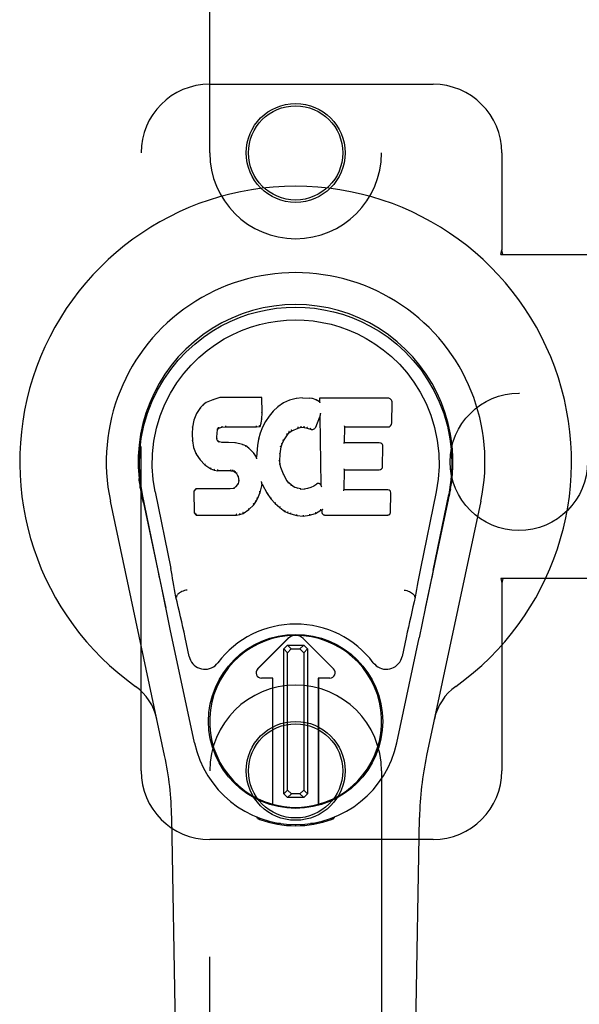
# Model space of a CAD drawing. Header units: inches. Extents: x 0 to 215, y 0 to 139.
# Tile 85 of 103: x 100.13 to 102.17, y 50.03 to 53.61. Entities that reach past the tile are written whole.
import ezdxf

# ---------------------------------------------------------------- set-up
doc = ezdxf.new("R2010")
doc.units = ezdxf.units.IN
doc.header["$LTSCALE"] = 11.804375
doc.header["$MEASUREMENT"] = 0
doc.linetypes.add('HIDDEN', pattern=[0.2, 0.1, -0.1])
doc.layers.add('DOOR_ASSEMBLY', color=7, linetype='CONTINUOUS')
doc.layers.add('SUBPANEL', color=7, linetype='CONTINUOUS')

msp = doc.modelspace()

# ---------------------------------------------------------------- linework, layer by layer
at = {"layer": 'DOOR_ASSEMBLY', "color": 8, "linetype": 'HIDDEN'}
for p, q in [((100.8254, 53.1258), (100.8254, 54.9833)), ((101.4504, 54.9833), (101.4504, 53.1258)), ((100.8254, 53.3758), (101.6379, 53.3758)), ((100.5754, 50.8758), (100.5754, 53.1258)), ((101.8879, 53.1258), (101.8879, 52.7727)), ((101.8849, 52.7558), (101.8879, 52.7727)), ((101.8923, 52.7558), (101.8879, 52.7727)), ((101.8849, 52.7558), (102.2059, 52.7558)), ((102.2059, 51.5758), (101.8849, 51.5758)), ((101.8849, 51.5758), (101.8879, 51.559)), ((101.8923, 51.5758), (101.8879, 51.559)), ((101.8879, 51.559), (101.8879, 50.8758)), ((100.8254, 49.0183), (100.8254, 50.8758)), ((101.4504, 50.8758), (101.4504, 49.0183)), ((101.6379, 50.6258), (100.8254, 50.6258))]:
    msp.add_line(p, q, dxfattribs=at)
at = {"layer": 'DOOR_ASSEMBLY', "color": 7, "linetype": 'Continuous'}
for p, q in [((100.8618, 52.2353), (100.8361, 52.2271)), ((101.0147, 52.2353), (100.8618, 52.2353)), ((100.8619, 52.2347), (100.8618, 52.2353)), ((101.0141, 52.2347), (101.0147, 52.2353)), ((101.0159, 52.1805), (101.0147, 52.2353)), ((101.163, 52.2338), (101.1395, 52.2315)), ((101.163, 52.2338), (101.187, 52.2334)), ((101.163, 52.2332), (101.163, 52.2338)), ((101.1631, 52.2326), (101.163, 52.2332)), ((101.1999, 52.2314), (101.187, 52.2334)), ((101.187, 52.2327), (101.187, 52.2334)), ((101.4733, 52.2332), (101.2246, 52.2332)), ((101.2252, 52.2326), (101.2246, 52.2332)), ((101.2246, 52.2332), (101.2248, 52.2192)), ((100.7919, 52.1992), (100.7772, 52.1774)), ((100.8018, 52.2088), (100.7919, 52.1992)), ((100.7924, 52.1988), (100.7919, 52.1992)), ((100.813, 52.2165), (100.8018, 52.2088)), ((100.8022, 52.2083), (100.8018, 52.2088)), ((100.8361, 52.2271), (100.813, 52.2165)), ((100.8133, 52.2159), (100.813, 52.2165)), ((100.8363, 52.2265), (100.8361, 52.2271)), ((101.0737, 52.2018), (101.0566, 52.1855)), ((101.0934, 52.2161), (101.0737, 52.2018)), ((101.0741, 52.2013), (101.0737, 52.2018)), ((101.1158, 52.2261), (101.0934, 52.2161)), ((101.0937, 52.2156), (101.0934, 52.2161)), ((101.1395, 52.2315), (101.1158, 52.2261)), ((101.116, 52.2255), (101.1158, 52.2261)), ((101.1396, 52.2309), (101.1395, 52.2315)), ((101.1997, 52.2308), (101.1999, 52.2314)), ((101.2127, 52.2272), (101.1999, 52.2314)), ((101.2125, 52.2266), (101.2127, 52.2272)), ((101.2248, 52.2192), (101.2127, 52.2272)), ((101.2248, 52.2192), (101.2254, 52.2181)), ((101.4881, 52.1425), (101.4894, 52.2168)), ((100.7772, 52.1774), (100.7675, 52.1527)), ((100.7777, 52.1771), (100.7772, 52.1774)), ((101.0146, 52.1561), (101.0159, 52.1805)), ((101.0153, 52.1805), (101.0159, 52.1805)), ((101.0414, 52.1677), (101.0281, 52.1484)), ((101.0566, 52.1855), (101.0414, 52.1677)), ((101.0419, 52.1673), (101.0414, 52.1677)), ((101.0571, 52.185), (101.0566, 52.1855)), ((101.211, 52.1274), (101.2258, 52.1643)), ((101.2263, 52.1671), (101.2258, 52.1643)), ((101.2258, 52.1643), (101.2301, 51.9171)), ((101.2266, 52.1697), (101.2265, 52.169)), ((101.2265, 52.169), (101.2265, 52.1685)), ((101.2267, 52.1704), (101.2266, 52.1697)), ((101.2269, 52.1715), (101.2267, 52.1704)), ((101.2271, 52.1726), (101.2269, 52.1715)), ((101.2273, 52.1739), (101.2271, 52.1726)), ((101.2276, 52.1753), (101.2273, 52.1739)), ((101.2279, 52.1771), (101.2276, 52.1753)), ((101.2281, 52.1783), (101.2279, 52.1771)), ((100.7624, 52.1277), (100.761, 52.1028)), ((100.7675, 52.1527), (100.7624, 52.1277)), ((100.763, 52.1276), (100.7624, 52.1277)), ((100.7681, 52.1526), (100.7675, 52.1527)), ((100.8582, 52.1235), (100.8695, 52.1269)), ((100.8694, 52.1275), (100.8695, 52.1269)), ((100.8695, 52.1269), (100.8829, 52.128)), ((100.8828, 52.1319), (100.8829, 52.1305)), ((100.8829, 52.1285), (100.8829, 52.128)), ((100.8829, 52.128), (100.9958, 52.128)), ((100.9958, 52.1305), (100.9957, 52.1319)), ((100.9958, 52.128), (101.0085, 52.1291)), ((100.9958, 52.1285), (100.9958, 52.128)), ((101.0081, 52.1296), (101.0085, 52.1291)), ((101.017, 52.1277), (101.0084, 52.1059)), ((101.0085, 52.1291), (101.013, 52.1418)), ((101.0124, 52.1419), (101.013, 52.1418)), ((101.013, 52.1418), (101.0146, 52.1561)), ((101.014, 52.1561), (101.0146, 52.1561)), ((101.0281, 52.1484), (101.017, 52.1277)), ((101.0176, 52.1275), (101.017, 52.1277)), ((101.0287, 52.1481), (101.0281, 52.1484)), ((101.1471, 52.124), (101.1578, 52.1267)), ((101.1578, 52.1272), (101.1578, 52.1267)), ((101.1578, 52.1267), (101.1687, 52.1265)), ((101.1688, 52.1271), (101.1687, 52.1265)), ((101.1687, 52.1265), (101.1801, 52.1239)), ((101.3157, 52.0707), (101.3167, 52.1279)), ((101.3161, 52.1285), (101.3167, 52.1279)), ((101.3167, 52.1279), (101.4733, 52.1279)), ((100.7616, 52.1028), (100.761, 52.1028)), ((100.761, 52.1028), (100.7622, 52.0778)), ((100.8506, 52.0911), (100.8512, 52.0911)), ((100.8512, 52.0911), (100.852, 52.105)), ((100.8516, 52.0851), (100.8512, 52.0911)), ((100.8514, 52.1051), (100.852, 52.105)), ((100.852, 52.105), (100.854, 52.1181)), ((100.8534, 52.1182), (100.854, 52.1181)), ((100.854, 52.1181), (100.8556, 52.1214)), ((100.8552, 52.1217), (100.8556, 52.1214)), ((100.8556, 52.1214), (100.8582, 52.1235)), ((100.8579, 52.124), (100.8582, 52.1235)), ((101.0084, 52.1059), (101.0025, 52.0834)), ((101.009, 52.1057), (101.0084, 52.1059)), ((101.0939, 52.0774), (101.1078, 52.0996)), ((101.1073, 52.0999), (101.1078, 52.0996)), ((101.1078, 52.0996), (101.1149, 52.1083)), ((101.1145, 52.1087), (101.1149, 52.1083)), ((101.1149, 52.1083), (101.1237, 52.1142)), ((101.1234, 52.1147), (101.1237, 52.1142)), ((101.1237, 52.1142), (101.1471, 52.124)), ((101.1469, 52.1245), (101.1471, 52.124)), ((101.1803, 52.1244), (101.1801, 52.1239)), ((101.1801, 52.1239), (101.1918, 52.1194)), ((101.192, 52.1199), (101.1918, 52.1194)), ((100.7628, 52.0778), (100.7622, 52.0778)), ((100.7622, 52.0778), (100.7669, 52.0529)), ((100.851, 52.085), (100.8516, 52.0851)), ((100.853, 52.0805), (100.8516, 52.0851)), ((100.8525, 52.0802), (100.853, 52.0805)), ((100.8557, 52.0768), (100.853, 52.0805)), ((100.8553, 52.0763), (100.8557, 52.0768)), ((100.8594, 52.0741), (100.8557, 52.0768)), ((100.8591, 52.0735), (100.8594, 52.0741)), ((100.8709, 52.0708), (100.8594, 52.0741)), ((100.8708, 52.0702), (100.8709, 52.0708)), ((100.8939, 52.0716), (100.8709, 52.0708)), ((100.9189, 52.0703), (100.8939, 52.0716)), ((100.8939, 52.071), (100.8939, 52.0716)), ((100.8939, 52.0704), (100.8939, 52.071)), ((100.9188, 52.0696), (100.9189, 52.0703)), ((100.944, 52.0647), (100.9189, 52.0703)), ((100.9438, 52.0641), (100.944, 52.0647)), ((100.9565, 52.0591), (100.944, 52.0647)), ((100.9562, 52.0585), (100.9565, 52.0591)), ((100.9676, 52.0512), (100.9565, 52.0591)), ((100.9986, 52.0606), (100.995, 52.0185)), ((101.0025, 52.0834), (100.9986, 52.0606)), ((100.9992, 52.0606), (100.9986, 52.0606)), ((101.0031, 52.0833), (101.0025, 52.0834)), ((101.0813, 52.03), (101.0848, 52.0556)), ((101.0843, 52.0558), (101.0848, 52.0556)), ((101.0848, 52.0556), (101.0884, 52.0667)), ((101.0878, 52.067), (101.0884, 52.0667)), ((101.0884, 52.0667), (101.0939, 52.0774)), ((101.0933, 52.0777), (101.0939, 52.0774)), ((101.3151, 52.0701), (101.3157, 52.0707)), ((101.4424, 52.0707), (101.3157, 52.0707)), ((101.4544, 51.984), (101.4557, 52.0571)), ((100.7674, 52.053), (100.7669, 52.0529)), ((100.7669, 52.0529), (100.7762, 52.0292)), ((100.7767, 52.0294), (100.7762, 52.0292)), ((100.7762, 52.0292), (100.7902, 52.0078)), ((100.9672, 52.0507), (100.9676, 52.0512)), ((100.9858, 52.033), (100.9676, 52.0512)), ((100.9853, 52.0326), (100.9858, 52.033)), ((100.995, 52.0185), (100.9858, 52.033)), ((100.9954, 52.0166), (100.995, 52.0185)), ((101.0801, 52.004), (101.0813, 52.03)), ((101.0807, 52.0301), (101.0813, 52.03)), ((100.7906, 52.0082), (100.7902, 52.0078)), ((100.7902, 52.0078), (100.8079, 51.9895)), ((100.8083, 51.9899), (100.8079, 51.9895)), ((100.8079, 51.9895), (100.8293, 51.9756)), ((101.0795, 52.004), (101.0801, 52.004)), ((101.0811, 51.9918), (101.0801, 52.004)), ((101.0805, 51.9917), (101.0811, 51.9918)), ((101.0838, 51.98), (101.0811, 51.9918)), ((100.8296, 51.9761), (100.8293, 51.9756)), ((100.8293, 51.9756), (100.8419, 51.971)), ((100.8421, 51.9715), (100.8419, 51.971)), ((100.8419, 51.971), (100.8549, 51.9688)), ((100.8549, 51.9694), (100.8549, 51.9688)), ((100.9026, 51.9683), (100.8549, 51.9688)), ((100.9027, 51.9689), (100.9026, 51.9683)), ((100.9026, 51.9683), (100.909, 51.9677)), ((100.9092, 51.9683), (100.909, 51.9677)), ((100.909, 51.9677), (100.9141, 51.966)), ((100.9144, 51.9665), (100.9141, 51.966)), ((100.9141, 51.966), (100.9186, 51.9627)), ((100.919, 51.9631), (100.9186, 51.9627)), ((100.9186, 51.9627), (100.9225, 51.9581)), ((100.923, 51.9584), (100.9225, 51.9581)), ((100.9225, 51.9581), (100.9284, 51.9464)), ((100.9289, 51.9465), (100.9284, 51.9464)), ((100.9284, 51.9464), (100.9307, 51.9331)), ((101.0832, 51.9798), (101.0838, 51.98)), ((101.0932, 51.956), (101.0838, 51.98)), ((101.0926, 51.9557), (101.0932, 51.956)), ((101.1056, 51.9336), (101.0932, 51.956)), ((101.314, 51.8991), (101.3152, 51.9721)), ((101.3147, 51.9727), (101.3152, 51.9721)), ((101.3152, 51.9721), (101.4424, 51.9721)), ((100.9202, 51.911), (100.9157, 51.9066)), ((100.9284, 51.922), (100.9202, 51.911)), ((100.9206, 51.9106), (100.9202, 51.911)), ((100.9303, 51.9272), (100.9284, 51.922)), ((100.929, 51.9217), (100.9284, 51.922)), ((100.9307, 51.9331), (100.9303, 51.9272)), ((100.9309, 51.9271), (100.9303, 51.9272)), ((100.9313, 51.9331), (100.9307, 51.9331)), ((101.0083, 51.8895), (101.0152, 51.9134)), ((101.0141, 51.9282), (101.0138, 51.9292)), ((101.0142, 51.9275), (101.0141, 51.9282)), ((101.0143, 51.9268), (101.0142, 51.9275)), ((101.0145, 51.9262), (101.0143, 51.9268)), ((101.0146, 51.9256), (101.0145, 51.9262)), ((101.0147, 51.925), (101.0146, 51.9256)), ((101.0146, 51.9135), (101.0152, 51.9134)), ((101.0149, 51.9242), (101.0147, 51.925)), ((101.0152, 51.9134), (101.0157, 51.9194)), ((101.0157, 51.9194), (101.0153, 51.9213)), ((101.0157, 51.9194), (101.0348, 51.8854)), ((101.1051, 51.9333), (101.1056, 51.9336)), ((101.1135, 51.9243), (101.1056, 51.9336)), ((101.1131, 51.9239), (101.1135, 51.9243)), ((101.1228, 51.9159), (101.1135, 51.9243)), ((101.1225, 51.9154), (101.1228, 51.9159)), ((101.133, 51.909), (101.1228, 51.9159)), ((101.2041, 51.9128), (101.1928, 51.9076)), ((101.2145, 51.92), (101.2041, 51.9128)), ((101.2044, 51.9123), (101.2041, 51.9128)), ((101.2149, 51.9195), (101.2145, 51.92)), ((101.2301, 51.9171), (101.2301, 51.917)), ((101.2307, 51.915), (101.2301, 51.917)), ((101.2328, 51.9095), (101.2321, 51.9117)), ((100.5739, 51.9029), (100.5753, 51.8958)), ((100.5767, 51.8878), (100.5761, 51.8908)), ((100.5773, 51.8847), (100.5767, 51.8878)), ((100.5779, 51.8815), (100.5773, 51.8847)), ((100.581, 51.8667), (100.5779, 51.8815)), ((100.6374, 51.6054), (100.5809, 51.8823)), ((100.6264, 51.8915), (100.6834, 51.6125)), ((100.7751, 51.9022), (100.7672, 51.8941)), ((100.7678, 51.8939), (100.7672, 51.8941)), ((100.7672, 51.8941), (100.7685, 51.8148)), ((100.8368, 51.9028), (100.7751, 51.9022)), ((100.7754, 51.9016), (100.7751, 51.9022)), ((100.8975, 51.9031), (100.8368, 51.9028)), ((100.8369, 51.9021), (100.8368, 51.9028)), ((100.8369, 51.9021), (100.8369, 51.9016)), ((100.9112, 51.9042), (100.8975, 51.9031)), ((100.8975, 51.9024), (100.8975, 51.9031)), ((100.8975, 51.9024), (100.8976, 51.9019)), ((100.9157, 51.9066), (100.9112, 51.9042)), ((100.9114, 51.9035), (100.9112, 51.9042)), ((100.916, 51.9061), (100.9157, 51.9066)), ((100.9991, 51.8667), (101.0083, 51.8895)), ((101.0077, 51.8897), (101.0083, 51.8895)), ((101.0353, 51.8857), (101.0348, 51.8854)), ((101.0348, 51.8854), (101.048, 51.8666)), ((101.1327, 51.9085), (101.133, 51.909)), ((101.1442, 51.9046), (101.133, 51.909)), ((101.144, 51.904), (101.1442, 51.9046)), ((101.1564, 51.9024), (101.1442, 51.9046)), ((101.1563, 51.9018), (101.1564, 51.9024)), ((101.1564, 51.9024), (101.1688, 51.9019)), ((101.1808, 51.9038), (101.1688, 51.9019)), ((101.1688, 51.9013), (101.1688, 51.9019)), ((101.1689, 51.9007), (101.1688, 51.9013)), ((101.1928, 51.9076), (101.1808, 51.9038)), ((101.181, 51.9031), (101.1808, 51.9038)), ((101.193, 51.907), (101.1928, 51.9076)), ((101.3134, 51.8985), (101.314, 51.8991)), ((101.474, 51.8991), (101.314, 51.8991)), ((101.4831, 51.8164), (101.4843, 51.8885)), ((101.6494, 51.8915), (101.5924, 51.6125)), ((101.6384, 51.6054), (101.6949, 51.8823)), ((101.6969, 51.8765), (101.6984, 51.8843)), ((101.6984, 51.8843), (101.699, 51.887)), ((101.699, 51.887), (101.6995, 51.8896)), ((101.6995, 51.8896), (101.701, 51.898)), ((101.7019, 51.903), (101.7005, 51.8958)), ((101.701, 51.898), (101.702, 51.903)), ((100.6614, 50.9313), (100.4641, 51.8572)), ((100.584, 51.8523), (100.581, 51.8667)), ((100.584, 51.8523), (100.6659, 51.468)), ((100.9681, 51.8276), (100.9859, 51.8449)), ((100.9855, 51.8453), (100.9859, 51.8449)), ((100.9859, 51.8449), (100.9933, 51.8555)), ((100.9928, 51.8558), (100.9933, 51.8555)), ((100.9933, 51.8555), (100.9991, 51.8667)), ((100.9985, 51.8669), (100.9991, 51.8667)), ((101.0485, 51.867), (101.048, 51.8666)), ((101.048, 51.8666), (101.0633, 51.8497)), ((101.0637, 51.8501), (101.0633, 51.8497)), ((101.0633, 51.8497), (101.0804, 51.8346)), ((101.6099, 51.468), (101.6918, 51.8523)), ((101.8118, 51.8572), (101.6144, 50.9313)), ((100.7691, 51.8151), (100.7685, 51.8148)), ((100.7685, 51.8148), (100.7761, 51.8074)), ((100.7764, 51.808), (100.7761, 51.8074)), ((100.7761, 51.8074), (100.9223, 51.8074)), ((100.9222, 51.81), (100.9221, 51.8113)), ((100.9222, 51.808), (100.9223, 51.8074)), ((100.9223, 51.8074), (100.935, 51.8091)), ((100.9349, 51.8097), (100.935, 51.8091)), ((100.935, 51.8091), (100.9472, 51.8134)), ((100.947, 51.8139), (100.9472, 51.8134)), ((100.9472, 51.8134), (100.9681, 51.8276)), ((100.9677, 51.8281), (100.9681, 51.8276)), ((101.0807, 51.835), (101.0804, 51.8346)), ((101.0804, 51.8346), (101.0987, 51.8206)), ((101.099, 51.8211), (101.0987, 51.8206)), ((101.0987, 51.8206), (101.1092, 51.8153)), ((101.1094, 51.8158), (101.1092, 51.8153)), ((101.1092, 51.8153), (101.1202, 51.8115)), ((101.1203, 51.812), (101.1202, 51.8115)), ((101.1202, 51.8115), (101.1425, 51.8059)), ((101.1426, 51.8064), (101.1425, 51.8059)), ((101.1425, 51.8059), (101.1653, 51.8033)), ((101.1653, 51.8072), (101.1653, 51.8038)), ((101.1653, 51.8033), (101.1884, 51.8065)), ((101.1653, 51.8038), (101.1653, 51.8033)), ((101.1883, 51.807), (101.1884, 51.8065)), ((101.1884, 51.8065), (101.2106, 51.8134)), ((101.2104, 51.8139), (101.2106, 51.8134)), ((101.2106, 51.8134), (101.2292, 51.8245)), ((101.2291, 51.8251), (101.2292, 51.8245)), ((101.2292, 51.8245), (101.2336, 51.8245)), ((101.2342, 51.8251), (101.2336, 51.8245)), ((101.2336, 51.8245), (101.2337, 51.8164)), ((101.2429, 51.8074), (101.474, 51.8074)), ((101.6301, 51.5647), (101.6204, 51.5182)), ((101.6204, 51.5182), (101.6098, 51.4674)), ((100.6716, 51.4409), (100.6606, 51.4932)), ((100.7045, 51.5087), (100.7025, 51.5083)), ((101.5713, 51.5087), (101.5734, 51.5083)), ((101.6098, 51.4674), (101.5985, 51.4141)), ((100.6819, 51.3923), (100.6716, 51.4409)), ((101.5985, 51.4141), (101.5871, 51.3603)), ((100.7702, 50.9776), (100.6819, 51.3923)), ((100.7506, 51.2928), (100.7359, 51.3619)), ((100.9997, 51.247), (101.1101, 51.3574)), ((101.1102, 51.3573), (100.9998, 51.2469)), ((101.276, 51.2469), (101.1657, 51.3573)), ((101.1658, 51.3574), (101.2761, 51.247)), ((101.5056, 50.9776), (101.5871, 51.3603)), ((101.5399, 51.3619), (101.5252, 51.2928)), ((101.0946, 51.3196), (101.1084, 51.3335)), ((101.1084, 51.3058), (101.0946, 51.3196)), ((101.0946, 50.7922), (101.0946, 51.3196)), ((101.1084, 51.3335), (101.1673, 51.3335)), ((101.1084, 51.3335), (101.1222, 51.3197)), ((101.1222, 51.3197), (101.1084, 51.3058)), ((101.1084, 50.806), (101.1084, 51.3058)), ((101.1222, 51.3197), (101.1535, 51.3197)), ((101.1535, 51.3197), (101.1673, 51.3335)), ((101.1674, 51.3059), (101.1535, 51.3197)), ((101.1673, 51.3335), (101.1812, 51.3197)), ((101.1812, 51.3197), (101.1674, 51.3059)), ((101.1674, 51.3059), (101.1674, 50.8061)), ((101.1812, 51.3197), (101.1812, 50.7923)), ((101.0554, 51.2136), (101.0136, 51.2136)), ((101.0552, 51.2134), (101.0136, 51.2134)), ((101.0552, 51.2134), (101.0554, 51.2136)), ((101.0552, 50.7541), (101.0552, 51.2134)), ((101.0554, 50.754), (101.0554, 51.2136)), ((101.2622, 51.2136), (101.2205, 51.2136)), ((101.2206, 51.2134), (101.2205, 51.2136)), ((101.2205, 51.2136), (101.2205, 50.754)), ((101.2622, 51.2134), (101.2206, 51.2134)), ((101.2206, 51.2134), (101.2206, 50.7541)), ((101.0946, 50.7922), (101.1084, 50.806)), ((101.1084, 50.806), (101.1223, 50.7922)), ((101.1536, 50.7922), (101.1674, 50.8061)), ((101.1674, 50.8061), (101.1812, 50.7923)), ((101.1085, 50.7784), (101.0946, 50.7922)), ((101.1223, 50.7922), (101.1085, 50.7784)), ((101.1674, 50.7784), (101.1085, 50.7784)), ((101.1536, 50.7922), (101.1223, 50.7922)), ((101.1674, 50.7784), (101.1536, 50.7922)), ((101.1812, 50.7923), (101.1674, 50.7784)), ((100.7594, 46.5664), (100.6871, 50.7057)), ((100.9992, 50.7024), (100.9964, 50.708)), ((101.0027, 50.7055), (101.0027, 50.7009)), ((101.0063, 50.7024), (101.0066, 50.6994)), ((101.2692, 50.6994), (101.2695, 50.7023)), ((101.2731, 50.7055), (101.2732, 50.7009)), ((101.2794, 50.708), (101.2767, 50.7024)), ((101.5164, 46.5664), (101.5887, 50.7057)), ((101.0832, 50.6843), (101.0623, 50.6839)), ((101.1379, 50.68), (101.1379, 50.676)), ((101.2136, 50.6839), (101.1926, 50.6843))]:
    msp.add_line(p, q, dxfattribs=at)
for points in [[(100.5809, 51.8822), (100.5727, 51.9348), (100.5695, 51.9866), (100.5709, 52.0369), (100.5765, 52.0856), (100.5862, 52.1328), (100.5994, 52.1782), (100.616, 52.2214), (100.6357, 52.2624), (100.6583, 52.3012), (100.6834, 52.3375), (100.7108, 52.3712), (100.7401, 52.402), (100.7706, 52.4299), (100.8022, 52.4548), (100.8344, 52.4767), (100.8671, 52.4958), (100.9, 52.5122), (100.9331, 52.5263), (100.9668, 52.5381), (101.0007, 52.5476), (101.0346, 52.555), (101.0687, 52.5602), (101.1032, 52.5634), (101.1379, 52.5645)], [(101.1379, 52.5645), (101.1722, 52.5634), (101.2065, 52.5603), (101.2409, 52.555), (101.2751, 52.5477), (101.309, 52.5381), (101.3427, 52.5263), (101.3762, 52.5121), (101.4094, 52.4954), (101.442, 52.4763), (101.4741, 52.4544), (101.506, 52.4292), (101.5368, 52.401), (101.5658, 52.3702), (101.5931, 52.3366), (101.6182, 52.3001), (101.6408, 52.2611), (101.6605, 52.2198), (101.677, 52.1764), (101.69, 52.1314), (101.6994, 52.0846), (101.705, 52.0359), (101.7063, 51.9857), (101.703, 51.9343), (101.6949, 51.8822)], [(100.6264, 51.8915), (100.6192, 51.9372), (100.616, 51.9833), (100.617, 52.03), (100.6222, 52.0767), (100.6317, 52.123), (100.6451, 52.168), (100.6622, 52.2107), (100.6824, 52.251), (100.7054, 52.2882), (100.7306, 52.3224), (100.7575, 52.3534), (100.786, 52.3814), (100.8155, 52.4065), (100.8461, 52.4287), (100.8774, 52.4483), (100.9092, 52.4652), (100.9414, 52.4795), (100.9737, 52.4914), (101.0063, 52.5011), (101.039, 52.5085), (101.0716, 52.5137), (101.1042, 52.5168), (101.1368, 52.5179), (101.1693, 52.517), (101.2018, 52.514), (101.2342, 52.5089), (101.2668, 52.5018), (101.2992, 52.4924), (101.3315, 52.4807), (101.3635, 52.4666), (101.3951, 52.4502), (101.4262, 52.4311), (101.4569, 52.4092), (101.4866, 52.3843), (101.5153, 52.3566), (101.5426, 52.3257), (101.5681, 52.2916), (101.5915, 52.2543), (101.6123, 52.2136), (101.6299, 52.1705), (101.6435, 52.1256), (101.6532, 52.0792)], [(100.8619, 52.2347), (100.862, 52.2347), (100.862, 52.2346), (100.8621, 52.2345), (100.8621, 52.2344), (100.8622, 52.2343), (100.8622, 52.2341)], [(101.0136, 52.2347), (101.0134, 52.2347), (101.0132, 52.2346), (101.013, 52.2345), (101.0127, 52.2344), (101.0125, 52.2343), (101.0122, 52.2341)], [(100.7924, 52.1989), (100.7926, 52.199), (100.7928, 52.1991), (100.7931, 52.1991), (100.7933, 52.1991), (100.7936, 52.199), (100.7939, 52.1989)], [(100.8023, 52.2083), (100.8024, 52.2083), (100.8026, 52.2084), (100.8027, 52.2084), (100.8029, 52.2084), (100.8032, 52.2083), (100.8035, 52.2081)], [(100.8133, 52.2159), (100.8134, 52.216), (100.8135, 52.216), (100.8137, 52.2159), (100.8138, 52.2159), (100.814, 52.2158), (100.8142, 52.2156)], [(100.8363, 52.2265), (100.8364, 52.2265), (100.8365, 52.2265), (100.8366, 52.2264), (100.8367, 52.2263), (100.8369, 52.2262), (100.837, 52.226)], [(101.0754, 52.2012), (101.0751, 52.2014), (101.0748, 52.2014), (101.0746, 52.2015), (101.0744, 52.2015), (101.0743, 52.2014), (101.0741, 52.2013)], [(101.0947, 52.2153), (101.0944, 52.2154), (101.0942, 52.2156), (101.0941, 52.2156), (101.094, 52.2156), (101.0938, 52.2156), (101.0937, 52.2156)], [(101.1167, 52.225), (101.1165, 52.2252), (101.1164, 52.2253), (101.1163, 52.2254), (101.1162, 52.2254), (101.1161, 52.2255), (101.116, 52.2255)], [(101.1399, 52.2303), (101.1398, 52.2305), (101.1398, 52.2306), (101.1397, 52.2307), (101.1397, 52.2308), (101.1396, 52.2308), (101.1396, 52.2309)], [(101.1868, 52.2322), (101.1868, 52.2323), (101.1869, 52.2325), (101.1869, 52.2326), (101.1869, 52.2327), (101.1869, 52.2327), (101.187, 52.2327)], [(101.1993, 52.2302), (101.1994, 52.2304), (101.1994, 52.2305), (101.1995, 52.2306), (101.1996, 52.2307), (101.1997, 52.2308), (101.1997, 52.2308)], [(101.2116, 52.2262), (101.2118, 52.2263), (101.2119, 52.2265), (101.2121, 52.2265), (101.2122, 52.2266), (101.2123, 52.2266), (101.2124, 52.2266)], [(101.2272, 52.232), (101.2269, 52.2322), (101.2267, 52.2323), (101.2264, 52.2324), (101.2262, 52.2325), (101.226, 52.2326), (101.2258, 52.2326)], [(101.2275, 52.2157), (101.2272, 52.2162), (101.2269, 52.2166), (101.2266, 52.217), (101.2263, 52.2173), (101.2261, 52.2176), (101.2259, 52.2178)], [(100.7778, 52.1772), (100.778, 52.1774), (100.7782, 52.1775), (100.7785, 52.1776), (100.7788, 52.1776), (100.7791, 52.1776), (100.7795, 52.1776)], [(101.0153, 52.1805), (101.0153, 52.1809), (101.0151, 52.1812), (101.0147, 52.1815), (101.0143, 52.1817), (101.0139, 52.1819), (101.0134, 52.1819)], [(101.0435, 52.1675), (101.0432, 52.1676), (101.0429, 52.1676), (101.0426, 52.1676), (101.0423, 52.1676), (101.0421, 52.1675), (101.0419, 52.1673)], [(101.0585, 52.185), (101.0582, 52.1852), (101.0579, 52.1852), (101.0577, 52.1853), (101.0575, 52.1852), (101.0572, 52.1851), (101.057, 52.185)], [(101.2264, 52.168), (101.2264, 52.1677), (101.2263, 52.1675), (101.2263, 52.1674)], [(101.2265, 52.1685), (101.2264, 52.1683), (101.2264, 52.1681), (101.2264, 52.168)], [(100.7631, 52.1277), (100.7632, 52.128), (100.7634, 52.1282), (100.7637, 52.1285), (100.7641, 52.1286), (100.7645, 52.1287), (100.765, 52.1287)], [(100.7681, 52.1526), (100.7683, 52.1529), (100.7685, 52.1531), (100.7688, 52.1533), (100.7691, 52.1534), (100.7695, 52.1534), (100.7699, 52.1534)], [(100.857, 52.1272), (100.8573, 52.1268), (100.8576, 52.1264), (100.8578, 52.1259), (100.858, 52.1255), (100.8581, 52.125), (100.8582, 52.1246), (100.8581, 52.1243), (100.858, 52.1241)], [(100.8691, 52.1308), (100.8692, 52.1304), (100.8693, 52.1299), (100.8694, 52.1294), (100.8695, 52.1289), (100.8696, 52.1284), (100.8696, 52.1279), (100.8695, 52.1276), (100.8694, 52.1275)], [(100.8829, 52.1305), (100.8829, 52.13), (100.8829, 52.1295), (100.8829, 52.1291), (100.8829, 52.1288), (100.8829, 52.1286), (100.8829, 52.1285)], [(100.9958, 52.1285), (100.9958, 52.1286), (100.9959, 52.1288), (100.9959, 52.1291), (100.9959, 52.1295), (100.9958, 52.13), (100.9958, 52.1305)], [(101.0082, 52.1299), (101.0082, 52.1302), (101.0082, 52.1305), (101.008, 52.1309), (101.0079, 52.1313), (101.0076, 52.1317), (101.0073, 52.1321), (101.007, 52.1325), (101.0066, 52.1328)], [(101.0124, 52.142), (101.0124, 52.1424), (101.0122, 52.1428), (101.0119, 52.1431), (101.0115, 52.1434), (101.011, 52.1436), (101.0105, 52.1437)], [(101.014, 52.1561), (101.0139, 52.1565), (101.0137, 52.1569), (101.0134, 52.1572), (101.013, 52.1574), (101.0125, 52.1576), (101.012, 52.1576)], [(101.0194, 52.128), (101.019, 52.128), (101.0186, 52.128), (101.0183, 52.128), (101.018, 52.1279), (101.0178, 52.1277), (101.0176, 52.1274)], [(101.0303, 52.1484), (101.03, 52.1485), (101.0297, 52.1485), (101.0294, 52.1485), (101.0291, 52.1484), (101.0288, 52.1483), (101.0286, 52.1481)], [(101.1469, 52.1245), (101.147, 52.1246), (101.1471, 52.1249), (101.1471, 52.1253), (101.147, 52.1257), (101.1469, 52.1262), (101.1468, 52.1268), (101.1465, 52.1273), (101.1463, 52.1278)], [(101.1578, 52.1272), (101.1578, 52.1273), (101.1579, 52.1276), (101.1579, 52.1279), (101.1578, 52.1284), (101.1578, 52.1289), (101.1577, 52.1295), (101.1576, 52.1301), (101.1575, 52.1306)], [(101.1688, 52.1271), (101.1687, 52.1272), (101.1687, 52.1274), (101.1687, 52.1278), (101.1687, 52.1282), (101.1688, 52.1288), (101.1688, 52.1294), (101.1689, 52.1299), (101.169, 52.1304)], [(101.1803, 52.1244), (101.1802, 52.1245), (101.1801, 52.1248), (101.1801, 52.1252), (101.1802, 52.1256), (101.1803, 52.1261), (101.1804, 52.1267), (101.1806, 52.1272), (101.1809, 52.1277)], [(101.3142, 52.1318), (101.3144, 52.1316), (101.3147, 52.1314), (101.3149, 52.1312), (101.3152, 52.1309), (101.3154, 52.1307), (101.3155, 52.1304)], [(101.3155, 52.1304), (101.3157, 52.1302), (101.3159, 52.1299), (101.316, 52.1297), (101.316, 52.1294), (101.3161, 52.1292), (101.3161, 52.129)], [(100.7616, 52.1028), (100.7617, 52.1032), (100.7619, 52.1035), (100.7622, 52.1037), (100.7626, 52.1039), (100.7631, 52.1041), (100.7636, 52.1041)], [(100.8486, 52.0924), (100.8491, 52.0924), (100.8495, 52.0922), (100.8499, 52.092), (100.8502, 52.0918), (100.8505, 52.0914), (100.8506, 52.091)], [(100.8495, 52.1066), (100.85, 52.1066), (100.8505, 52.1064), (100.8509, 52.1062), (100.8512, 52.1058), (100.8514, 52.1055), (100.8514, 52.105)], [(100.8515, 52.1202), (100.8521, 52.1201), (100.8525, 52.1198), (100.8529, 52.1195), (100.8532, 52.1192), (100.8534, 52.1188), (100.8535, 52.1184)], [(100.8536, 52.1243), (100.8541, 52.1241), (100.8546, 52.1237), (100.855, 52.1232), (100.8552, 52.1228), (100.8553, 52.1223), (100.8552, 52.1219)], [(101.0109, 52.1064), (101.0105, 52.1065), (101.0101, 52.1064), (101.0097, 52.1063), (101.0094, 52.1062), (101.0092, 52.1059), (101.009, 52.1056)], [(101.1073, 52.0999), (101.1075, 52.1002), (101.1075, 52.1006), (101.1074, 52.1009), (101.1072, 52.1013), (101.1069, 52.1016), (101.1065, 52.102), (101.1061, 52.1022), (101.1057, 52.1024)], [(101.1146, 52.1088), (101.1147, 52.109), (101.1147, 52.1094), (101.1147, 52.1097), (101.1145, 52.1101), (101.1143, 52.1105), (101.114, 52.1109), (101.1136, 52.1113), (101.1132, 52.1115)], [(101.1234, 52.1148), (101.1236, 52.115), (101.1237, 52.1153), (101.1236, 52.1156), (101.1235, 52.1161), (101.1234, 52.1166), (101.1231, 52.117), (101.1228, 52.1175), (101.1225, 52.1179)], [(101.1927, 52.1231), (101.1925, 52.1227), (101.1922, 52.1222), (101.192, 52.1217), (101.1919, 52.1212), (101.1918, 52.1207), (101.1918, 52.1203), (101.1918, 52.12), (101.192, 52.1199)], [(100.7628, 52.0779), (100.7629, 52.0782), (100.7631, 52.0786), (100.7634, 52.0789), (100.7638, 52.0792), (100.7643, 52.0793), (100.7648, 52.0794)], [(100.7674, 52.0531), (100.7674, 52.0535), (100.7676, 52.0539), (100.7679, 52.0543), (100.7683, 52.0546), (100.7688, 52.0548), (100.7693, 52.0549)], [(100.849, 52.086), (100.8495, 52.086), (100.8499, 52.086), (100.8503, 52.0858), (100.8506, 52.0856), (100.8508, 52.0854), (100.851, 52.0851)], [(100.8507, 52.0807), (100.851, 52.0807), (100.8514, 52.0808), (100.8517, 52.0807), (100.8519, 52.0806), (100.8522, 52.0805), (100.8524, 52.0803)], [(100.8539, 52.0763), (100.8541, 52.0764), (100.8544, 52.0765), (100.8546, 52.0765), (100.8548, 52.0765), (100.855, 52.0765), (100.8552, 52.0764)], [(100.8582, 52.0731), (100.8584, 52.0732), (100.8585, 52.0734), (100.8587, 52.0734), (100.8588, 52.0735), (100.8589, 52.0735), (100.859, 52.0735)], [(100.8706, 52.0696), (100.8706, 52.0698), (100.8706, 52.0699), (100.8707, 52.07), (100.8707, 52.0701), (100.8708, 52.0702), (100.8708, 52.0702)], [(100.9186, 52.0691), (100.9186, 52.0692), (100.9187, 52.0694), (100.9187, 52.0695), (100.9188, 52.0696), (100.9188, 52.0696), (100.9188, 52.0696)], [(100.9432, 52.0636), (100.9434, 52.0638), (100.9435, 52.064), (100.9436, 52.064), (100.9437, 52.0641), (100.9437, 52.0641), (100.9438, 52.0641)], [(100.9553, 52.0582), (100.9555, 52.0584), (100.9557, 52.0585), (100.9558, 52.0585), (100.956, 52.0586), (100.9561, 52.0586), (100.9562, 52.0585)], [(101.0011, 52.0617), (101.0007, 52.0617), (101.0002, 52.0616), (100.9999, 52.0614), (100.9995, 52.0612), (100.9993, 52.0609), (100.9992, 52.0605)], [(101.005, 52.0842), (101.0046, 52.0842), (101.0041, 52.0842), (101.0038, 52.084), (101.0035, 52.0838), (101.0032, 52.0836), (101.0031, 52.0832)], [(101.0843, 52.0558), (101.0842, 52.0562), (101.0841, 52.0566), (101.0838, 52.0569), (101.0833, 52.0572), (101.0829, 52.0574), (101.0823, 52.0576)], [(101.0878, 52.067), (101.0879, 52.0674), (101.0877, 52.0679), (101.0874, 52.0683), (101.087, 52.0686), (101.0865, 52.0689), (101.086, 52.0691)], [(101.0934, 52.0778), (101.0934, 52.0782), (101.0934, 52.0786), (101.0931, 52.0791), (101.0927, 52.0795), (101.0922, 52.0798), (101.0916, 52.0801)], [(101.3131, 52.0694), (101.3133, 52.0696), (101.3136, 52.0698), (101.3138, 52.0699), (101.3141, 52.0699), (101.3143, 52.07), (101.3145, 52.07)], [(101.6532, 52.0792), (101.6586, 52.0318), (101.6598, 51.9842), (101.6567, 51.9375), (101.6494, 51.8915)], [(100.7767, 52.0295), (100.7766, 52.0299), (100.7767, 52.0304), (100.777, 52.0308), (100.7774, 52.0312), (100.7779, 52.0315), (100.7785, 52.0317)], [(100.9659, 52.0506), (100.9662, 52.0507), (100.9664, 52.0508), (100.9666, 52.0508), (100.9668, 52.0509), (100.967, 52.0508), (100.9672, 52.0507)], [(100.9838, 52.0327), (100.9841, 52.0328), (100.9843, 52.0329), (100.9846, 52.0329), (100.9849, 52.0328), (100.9851, 52.0328), (100.9852, 52.0326)], [(101.0807, 52.0301), (101.0806, 52.0305), (101.0804, 52.0308), (101.0801, 52.0312), (101.0797, 52.0314), (101.0792, 52.0316), (101.0787, 52.0316)], [(100.7906, 52.0082), (100.7905, 52.0085), (100.7905, 52.0088), (100.7906, 52.0092), (100.7907, 52.0096), (100.791, 52.0099), (100.7913, 52.0103), (100.7917, 52.0105), (100.7922, 52.0108)], [(100.8082, 51.99), (100.8081, 51.9902), (100.8081, 51.9906), (100.8081, 51.9909), (100.8082, 51.9913), (100.8085, 51.9918), (100.8088, 51.9922), (100.8091, 51.9925), (100.8095, 51.9929)], [(100.9969, 52.012), (100.9963, 52.0139), (100.9961, 52.0148), (100.9959, 52.0155), (100.9957, 52.0161), (100.9955, 52.0165)], [(101.0795, 52.004), (101.0794, 52.0044), (101.0792, 52.0047), (101.0789, 52.0049), (101.0785, 52.0051), (101.0781, 52.0053), (101.0776, 52.0053)], [(101.0805, 51.9918), (101.0804, 51.9921), (101.0802, 51.9924), (101.0798, 51.9926), (101.0795, 51.9927), (101.079, 51.9928), (101.0786, 51.9928)], [(100.8295, 51.9762), (100.8294, 51.9763), (100.8293, 51.9766), (100.8293, 51.977), (100.8294, 51.9775), (100.8296, 51.978), (100.8298, 51.9784), (100.8301, 51.9789), (100.8305, 51.9793)], [(100.8421, 51.9715), (100.842, 51.9717), (100.8419, 51.9719), (100.8419, 51.9723), (100.8419, 51.9727), (100.842, 51.9733), (100.8422, 51.9738), (100.8424, 51.9744), (100.8426, 51.9748)], [(100.8549, 51.9694), (100.8549, 51.9695), (100.8549, 51.9697), (100.8549, 51.97), (100.8549, 51.9705), (100.8549, 51.971), (100.855, 51.9716), (100.855, 51.9722), (100.8551, 51.9727)], [(100.9027, 51.9689), (100.9027, 51.969), (100.9026, 51.9692), (100.9026, 51.9696), (100.9026, 51.97), (100.9027, 51.9706), (100.9027, 51.9712), (100.9027, 51.9717), (100.9028, 51.9723)], [(100.9092, 51.9683), (100.9091, 51.9684), (100.909, 51.9686), (100.909, 51.969), (100.9091, 51.9695), (100.9091, 51.97), (100.9092, 51.9706), (100.9094, 51.9711), (100.9096, 51.9716)], [(100.9143, 51.9666), (100.9142, 51.9668), (100.9141, 51.9671), (100.9142, 51.9675), (100.9143, 51.9679), (100.9144, 51.9684), (100.9147, 51.9689), (100.915, 51.9693), (100.9153, 51.9697)], [(100.919, 51.9631), (100.9188, 51.9634), (100.9188, 51.9638), (100.9188, 51.9642), (100.919, 51.9645), (100.9192, 51.9649), (100.9195, 51.9653), (100.9199, 51.9657), (100.9203, 51.9659)], [(100.9229, 51.9585), (100.9229, 51.9589), (100.923, 51.9594), (100.9232, 51.9598), (100.9236, 51.9602), (100.9241, 51.9606), (100.9247, 51.9609)], [(100.9289, 51.9467), (100.9289, 51.9471), (100.9291, 51.9475), (100.9294, 51.9478), (100.9298, 51.9481), (100.9303, 51.9484), (100.9308, 51.9485)], [(101.0832, 51.9799), (101.083, 51.9801), (101.0828, 51.9803), (101.0825, 51.9805), (101.0821, 51.9806), (101.0817, 51.9806), (101.0813, 51.9806)], [(101.0926, 51.9558), (101.0924, 51.956), (101.0922, 51.9561), (101.0919, 51.9563), (101.0916, 51.9563), (101.0912, 51.9563), (101.0909, 51.9562)], [(101.3127, 51.9761), (101.313, 51.9759), (101.3132, 51.9756), (101.3135, 51.9754), (101.3137, 51.9752), (101.3139, 51.9749), (101.3141, 51.9747)], [(101.3141, 51.9747), (101.3143, 51.9744), (101.3144, 51.9742), (101.3145, 51.9739), (101.3146, 51.9737), (101.3146, 51.9735), (101.3147, 51.9733)], [(100.5739, 51.903), (100.5727, 51.9093), (100.5717, 51.9156), (100.5708, 51.9219), (100.5699, 51.9281), (100.5691, 51.9343), (100.5684, 51.9404)], [(100.9206, 51.9106), (100.9208, 51.9107), (100.9211, 51.9108), (100.9213, 51.9109), (100.9215, 51.9108), (100.9218, 51.9108), (100.9221, 51.9107)], [(100.929, 51.9218), (100.9292, 51.922), (100.9295, 51.9221), (100.9297, 51.9222), (100.93, 51.9222), (100.9304, 51.9222), (100.9307, 51.9222)], [(100.9309, 51.9272), (100.9311, 51.9275), (100.9313, 51.9277), (100.9316, 51.9279), (100.932, 51.928), (100.9324, 51.9281), (100.9328, 51.9281)], [(100.9314, 51.9332), (100.9315, 51.9336), (100.9317, 51.9339), (100.932, 51.9342), (100.9324, 51.9344), (100.9328, 51.9345), (100.9333, 51.9346)], [(101.0146, 51.9136), (101.0145, 51.914), (101.0143, 51.9144), (101.014, 51.9147), (101.0136, 51.915), (101.0131, 51.9152), (101.0126, 51.9153)], [(101.0151, 51.9231), (101.015, 51.9234), (101.015, 51.9236), (101.0149, 51.9242)], [(101.0153, 51.9215), (101.0153, 51.9216), (101.0152, 51.9218), (101.0152, 51.922), (101.0152, 51.9221), (101.0152, 51.9224), (101.0151, 51.9226), (101.0151, 51.9229), (101.0151, 51.9231)], [(101.1035, 51.9335), (101.1038, 51.9336), (101.1041, 51.9336), (101.1044, 51.9336), (101.1046, 51.9336), (101.1049, 51.9335), (101.105, 51.9333)], [(101.1117, 51.9239), (101.1119, 51.924), (101.1122, 51.924), (101.1124, 51.9241), (101.1127, 51.9241), (101.1129, 51.924), (101.1131, 51.9238)], [(101.1213, 51.9153), (101.1215, 51.9154), (101.1218, 51.9155), (101.122, 51.9155), (101.1221, 51.9155), (101.1223, 51.9155), (101.1225, 51.9154)], [(101.2054, 51.9119), (101.2051, 51.9121), (101.2049, 51.9122), (101.2048, 51.9123), (101.2047, 51.9123), (101.2045, 51.9123), (101.2044, 51.9123)], [(101.23, 51.9172), (101.2294, 51.9181), (101.2287, 51.9188), (101.228, 51.9195), (101.2272, 51.9201), (101.2265, 51.9206), (101.2257, 51.921), (101.2249, 51.9214), (101.2241, 51.9216), (101.2233, 51.9219), (101.2225, 51.922), (101.2217, 51.9221), (101.2209, 51.9221)], [(101.2321, 51.9117), (101.2318, 51.9126), (101.2315, 51.9135), (101.2312, 51.9141), (101.2309, 51.9146)], [(101.7019, 51.903), (101.7031, 51.9094), (101.7041, 51.9157), (101.7051, 51.922), (101.7059, 51.9283), (101.7067, 51.9344), (101.7074, 51.9404)], [(100.5761, 51.8908), (100.5741, 51.9016), (100.5739, 51.903)], [(100.768, 51.8941), (100.7682, 51.8943), (100.7685, 51.8944), (100.7688, 51.8945), (100.7691, 51.8945), (100.7694, 51.8945), (100.7697, 51.8944)], [(100.7755, 51.9016), (100.7756, 51.9015), (100.7757, 51.9015), (100.7758, 51.9014), (100.7759, 51.9013), (100.7761, 51.9012), (100.7762, 51.901)], [(100.9113, 51.9035), (100.9114, 51.9035), (100.9115, 51.9035), (100.9116, 51.9034), (100.9117, 51.9033), (100.9118, 51.9032), (100.9119, 51.903)], [(100.9161, 51.9061), (100.9162, 51.9062), (100.9164, 51.9062), (100.9166, 51.9061), (100.9168, 51.9061), (100.917, 51.906), (100.9172, 51.9059)], [(101.0077, 51.8896), (101.0078, 51.8901), (101.0076, 51.8905), (101.0073, 51.8909), (101.0069, 51.8913), (101.0064, 51.8915), (101.0058, 51.8917)], [(101.0353, 51.8857), (101.0352, 51.8861), (101.0353, 51.8866), (101.0355, 51.8871), (101.0359, 51.8875), (101.0364, 51.8879), (101.037, 51.8881)], [(101.1318, 51.9081), (101.132, 51.9083), (101.1322, 51.9084), (101.1324, 51.9085), (101.1325, 51.9085), (101.1326, 51.9085), (101.1328, 51.9085)], [(101.1435, 51.9034), (101.1436, 51.9036), (101.1437, 51.9038), (101.1438, 51.9039), (101.1438, 51.9039), (101.1439, 51.904), (101.144, 51.904)], [(101.1561, 51.9012), (101.1561, 51.9014), (101.1562, 51.9015), (101.1562, 51.9016), (101.1562, 51.9017), (101.1563, 51.9017), (101.1563, 51.9018)], [(101.1814, 51.9026), (101.1813, 51.9028), (101.1813, 51.9029), (101.1812, 51.903), (101.1811, 51.9031), (101.1811, 51.9031), (101.181, 51.9031)], [(101.1937, 51.9066), (101.1936, 51.9067), (101.1935, 51.9068), (101.1933, 51.9069), (101.1932, 51.907), (101.1931, 51.907), (101.193, 51.907)], [(101.3114, 51.8979), (101.3116, 51.898), (101.3119, 51.8982), (101.3121, 51.8983), (101.3123, 51.8984), (101.3126, 51.8984), (101.3127, 51.8984)], [(101.6918, 51.8523), (101.6928, 51.857), (101.6969, 51.8765)], [(100.9854, 51.8452), (100.9856, 51.8456), (100.9856, 51.8459), (100.9855, 51.8463), (100.9854, 51.8467), (100.9851, 51.847), (100.9848, 51.8474), (100.9844, 51.8477), (100.984, 51.8479)], [(100.9928, 51.8557), (100.9929, 51.8562), (100.9928, 51.8567), (100.9925, 51.8572), (100.9921, 51.8576), (100.9916, 51.8579), (100.9911, 51.8582)], [(100.9985, 51.8669), (100.9986, 51.8673), (100.9985, 51.8678), (100.9982, 51.8682), (100.9978, 51.8686), (100.9973, 51.8689), (100.9967, 51.8691)], [(101.0484, 51.867), (101.0483, 51.8673), (101.0483, 51.8676), (101.0484, 51.868), (101.0486, 51.8684), (101.0489, 51.8688), (101.0492, 51.8691), (101.0496, 51.8694), (101.05, 51.8696)], [(101.0637, 51.8501), (101.0635, 51.8504), (101.0635, 51.8507), (101.0636, 51.8511), (101.0637, 51.8515), (101.0639, 51.8518), (101.0642, 51.8522), (101.0646, 51.8526), (101.0651, 51.8529)], [(100.7691, 51.8155), (100.7692, 51.8158), (100.7694, 51.8162), (100.7697, 51.8165), (100.7701, 51.8168), (100.7705, 51.8171), (100.7711, 51.8173)], [(100.7763, 51.8081), (100.7762, 51.8082), (100.7762, 51.8085), (100.7762, 51.8088), (100.7762, 51.8091), (100.7763, 51.8095), (100.7765, 51.81)], [(100.7765, 51.81), (100.7766, 51.8102), (100.7767, 51.8105), (100.7768, 51.8107), (100.7769, 51.8109), (100.777, 51.8112), (100.7772, 51.8113)], [(100.9222, 51.808), (100.9223, 51.8081), (100.9223, 51.8083), (100.9223, 51.8086), (100.9223, 51.809), (100.9223, 51.8095), (100.9222, 51.81)], [(100.9349, 51.8097), (100.935, 51.8098), (100.935, 51.81), (100.9351, 51.8104), (100.935, 51.8108), (100.9349, 51.8114), (100.9348, 51.8119), (100.9346, 51.8125), (100.9344, 51.813)], [(100.9469, 51.8139), (100.9471, 51.8141), (100.9472, 51.8144), (100.9472, 51.8148), (100.9471, 51.8153), (100.9469, 51.8158), (100.9467, 51.8162), (100.9464, 51.8167), (100.9461, 51.8171)], [(100.9677, 51.828), (100.9679, 51.8283), (100.9679, 51.8287), (100.9679, 51.829), (100.9677, 51.8295), (100.9675, 51.8299), (100.9672, 51.8303), (100.9668, 51.8307), (100.9664, 51.831)], [(101.0807, 51.835), (101.0806, 51.8353), (101.0805, 51.8356), (101.0806, 51.836), (101.0807, 51.8364), (101.0809, 51.8368), (101.0812, 51.8373), (101.0816, 51.8376), (101.082, 51.8379)], [(101.0989, 51.8211), (101.0988, 51.8213), (101.0987, 51.8217), (101.0987, 51.822), (101.0989, 51.8225), (101.0991, 51.8229), (101.0993, 51.8234), (101.0997, 51.8238), (101.1, 51.8242)], [(101.1094, 51.8158), (101.1092, 51.8159), (101.1092, 51.8162), (101.1092, 51.8166), (101.1092, 51.8171), (101.1094, 51.8176), (101.1096, 51.8181), (101.1099, 51.8186), (101.1102, 51.819)], [(101.1203, 51.812), (101.1202, 51.8122), (101.1202, 51.8124), (101.1202, 51.8128), (101.1202, 51.8133), (101.1203, 51.8139), (101.1205, 51.8144), (101.1207, 51.8149), (101.1209, 51.8153)], [(101.1426, 51.8064), (101.1425, 51.8065), (101.1425, 51.8067), (101.1425, 51.8071), (101.1425, 51.8076), (101.1425, 51.8081), (101.1427, 51.8087), (101.1428, 51.8092), (101.1429, 51.8097)], [(101.1879, 51.8104), (101.188, 51.81), (101.1882, 51.8095), (101.1883, 51.8089), (101.1884, 51.8084), (101.1884, 51.8079), (101.1885, 51.8075), (101.1884, 51.8072), (101.1883, 51.807)], [(101.2096, 51.8171), (101.2098, 51.8167), (101.2101, 51.8163), (101.2103, 51.8158), (101.2105, 51.8153), (101.2106, 51.8148), (101.2106, 51.8144), (101.2106, 51.8141), (101.2104, 51.8139)], [(101.2285, 51.8285), (101.2286, 51.8283), (101.2287, 51.828), (101.2288, 51.8278), (101.2289, 51.8276), (101.229, 51.8273), (101.229, 51.8271)], [(101.229, 51.8271), (101.2291, 51.8266), (101.2292, 51.8262), (101.2292, 51.8258), (101.2292, 51.8255), (101.2292, 51.8252), (101.2291, 51.8251)], [(101.2347, 51.8271), (101.2346, 51.8268), (101.2344, 51.8266), (101.2343, 51.8263), (101.2342, 51.8261), (101.2342, 51.8259), (101.2342, 51.8257)], [(101.2361, 51.8285), (101.2359, 51.8283), (101.2356, 51.828), (101.2354, 51.8278), (101.2351, 51.8276), (101.2349, 51.8273), (101.2347, 51.8271)], [(100.6606, 51.4932), (100.6505, 51.5421), (100.6458, 51.5647), (100.6414, 51.5858), (100.6374, 51.6053)], [(101.6384, 51.6053), (101.6344, 51.5858), (101.6301, 51.5647)], [(100.7433, 51.5343), (100.7382, 51.5333), (100.7332, 51.532), (100.7284, 51.5304), (100.7239, 51.5286), (100.7197, 51.5265), (100.7159, 51.5243), (100.7125, 51.5219), (100.7097, 51.5193), (100.7075, 51.5168), (100.7059, 51.5142), (100.7049, 51.5116), (100.7046, 51.509)], [(101.5325, 51.5343), (101.5376, 51.5333), (101.5426, 51.532), (101.5474, 51.5304), (101.5519, 51.5286), (101.5562, 51.5265), (101.56, 51.5243), (101.5633, 51.5218), (101.5661, 51.5193), (101.5683, 51.5168), (101.57, 51.5141), (101.571, 51.5116), (101.5713, 51.509)], [(100.7046, 51.509), (100.7046, 51.5089), (100.7045, 51.5089), (100.7045, 51.5088), (100.7045, 51.5087), (100.7045, 51.5087), (100.7045, 51.5087)], [(101.5713, 51.5087), (101.5713, 51.5087), (101.5713, 51.5087), (101.5713, 51.5088), (101.5713, 51.5089), (101.5713, 51.5089), (101.5713, 51.509)], [(100.7506, 51.2928), (100.7527, 51.2855), (100.7556, 51.2786), (100.7594, 51.2721), (100.7639, 51.2661), (100.7692, 51.2608), (100.775, 51.2562), (100.7814, 51.2524), (100.7882, 51.2494), (100.7954, 51.2473), (100.8028, 51.2462), (100.8102, 51.246), (100.8176, 51.2467), (100.8249, 51.2484), (100.8319, 51.251), (100.8386, 51.2545), (100.8447, 51.2588), (100.8503, 51.2638), (100.8552, 51.2696)], [(101.4206, 51.2696), (101.4256, 51.2638), (101.4312, 51.2588), (101.4373, 51.2545), (101.4439, 51.251), (101.4509, 51.2484), (101.4582, 51.2467), (101.4656, 51.246), (101.4731, 51.2462), (101.4804, 51.2473), (101.4876, 51.2494), (101.4944, 51.2524), (101.5008, 51.2562), (101.5067, 51.2608), (101.512, 51.2662), (101.5165, 51.2721), (101.5203, 51.2786), (101.5231, 51.2855), (101.5252, 51.2928)], [(100.9992, 50.7024), (100.9994, 50.7022), (101.0014, 50.7014)], [(101.0014, 50.7014), (101.003, 50.7008), (101.0049, 50.7001), (101.007, 50.6993)], [(101.2688, 50.6993), (101.2709, 50.7001), (101.2728, 50.7008), (101.2744, 50.7014), (101.2756, 50.7019), (101.2764, 50.7022), (101.2767, 50.7024)]]:
    msp.add_lwpolyline(points, dxfattribs=at)
at = {"layer": 'DOOR_ASSEMBLY', "color": 8, "linetype": 'HIDDEN'}
for centre, radius in [((101.1379, 53.1258), 0.18), ((101.1379, 53.1258), 0.1715), ((101.1379, 50.8758), 0.18), ((101.1379, 50.8758), 0.1715)]:
    msp.add_circle(centre, radius, dxfattribs=at)
at = {"layer": 'DOOR_ASSEMBLY', "color": 7, "linetype": 'Continuous'}
msp.add_circle((101.1379, 51.056), 0.3169, dxfattribs=at)
at = {"layer": 'DOOR_ASSEMBLY', "color": 8, "linetype": 'HIDDEN'}
for centre, radius, start, end in [((100.8254, 53.1258), 0.25, 90, 180), ((101.6379, 53.1258), 0.25, 0, 90), ((101.1379, 53.1258), 0.3125, 180, 360), ((101.1379, 50.8758), 0.3125, 0, 180), ((100.8254, 50.8758), 0.25, 180, 270), ((101.6379, 50.8758), 0.25, 270, 360)]:
    msp.add_arc(centre, radius, start, end, dxfattribs=at)
at = {"layer": 'DOOR_ASSEMBLY', "color": 7, "linetype": 'Continuous'}
for centre, radius, start, end in [((101.1379, 52.0008), 1.0039, 305.5066, 234.4934), ((101.1379, 52.0008), 0.689, 347.9703, 192.0297), ((101.1379, 52.0008), 0.5727, 353.9465, 186.0535), ((101.1379, 51.056), 0.3543, 37.0812, 142.9188), ((101.1379, 51.056), 0.313, 285.3165, 254.6835), ((101.1379, 51.3296), 0.0394, 45, 135), ((101.1379, 51.3296), 0.0392, 45, 135), ((101.0136, 51.2331), 0.0197, 135, 270), ((101.0136, 51.2331), 0.0195, 135, 270), ((101.2622, 51.2331), 0.0197, 270, 45), ((101.2622, 51.2331), 0.0195, 270, 45), ((100.4405, 51.0233), 0.1969, 12.0297, 54.4934), ((101.8353, 51.0233), 0.1969, 125.5066, 167.9703), ((101.1379, 51.056), 0.3759, 192.0247, 347.9753), ((99.5062, 50.6851), 1.1811, 1, 12.0297), ((102.7696, 50.6851), 1.1811, 167.9703, 179), ((101.1379, 51.056), 0.313, 254.7096, 285.2904), ((101.1379, 51.0563), 0.3803, 249.8689, 290.1311)]:
    msp.add_arc(centre, radius, start, end, dxfattribs=at)
for centre, major_axis, ratio, start_param, end_param in [((101.0122, 52.2347), (0.00197, 0), 0.025114, -0.786719, -0.024118), ((101.4733, 52.2171), (0, 0.0161), 0.999848, -1.588252, 0), ((100.7992, 52.2054), (0.0068, 0.00655), 0.004742, -3.141162, -3.013964), ((101.2272, 52.2326), (0.00197, 0), 0.025118, -3.116464, -2.325954), ((101.2274, 52.2168), (0.00199, -0.00132), 0.020652, -3.102743, -2.463868), ((100.7828, 52.1847), (0.00508, 0.00754), 0.00518, -3.14111, -2.996917), ((101.2262, 52.1722), (-0.00007, 0.00508), 0.009159, -3.095969, -2.840226), ((100.7722, 52.1631), (0.0041, 0.0105), 0.004273, -3.141291, -3.020229), ((101.0088, 52.1316), (0.00068, 0.00203), 0.016088, -3.702354, -3.152114), ((101.0134, 52.1505), (0.00094, 0.00857), 0.005495, -3.302393, -3.142137), ((101.1974, 52.1329), (0, 0.0146), 0.999848, 2.749726, 4.329652), ((101.3161, 52.1304), (0, 0.00197), 0.017455, -3.939332, -3.159046), ((101.4733, 52.1427), (0, 0.0148), 0.999848, -3.141593, -1.588252), ((100.8544, 52.1246), (0.00095, 0.00638), 0.007192, -3.355813, -3.142604), ((100.8573, 52.126), (0.00209, 0.00429), 0.008578, -3.403109, -3.143347), ((100.8618, 52.1272), (0.00383, 0.00321), 0.007171, 2.96981, 3.140158), ((101.1188, 52.114), (0.00432, 0.00532), 0.00577, -3.304466, -3.142382), ((100.8484, 52.0934), (-0.00257, 0.00839), 0.005552, -3.300311, -3.142126), ((100.8489, 52.0851), (-0.00357, 0.00494), 0.007846, -3.360933, -3.142764), ((100.85, 52.0802), (0.00526, -0.0039), 0.006775, -0.176276, -0.000946), ((100.8536, 52.0751), (0.00548, -0.00159), 0.007025, -0.140966, -0.001177), ((101.3131, 52.0701), (0.00197, 0), 0.025118, -0.815639, -0.025129), ((101.4424, 52.0573), (0, 0.0133), 0.999848, -1.588252, 0), ((100.7656, 52.0632), (-0.0019, 0.0101), 0.004568, -3.141227, -3.008321), ((100.7732, 52.0383), (-0.00347, 0.00889), 0.004705, -3.141171, -3.003628), ((100.9789, 52.039), (-0.00642, 0.00646), 0.004954, -3.275719, -3.142061), ((100.9971, 52.0139), (-0.00174, 0.00274), 0.015087, 0.04445, 0.369523), ((101.4424, 51.9842), (0, 0.0121), 0.999848, -3.141593, -1.588252), ((100.9094, 51.9703), (0.00499, -0.00375), 0.005785, 0.000903, 0.134339), ((100.9194, 51.9657), (-0.00361, 0.00727), 0.005338, -3.141007, -2.984653), ((100.9277, 51.9533), (-0.0012, 0.00679), 0.006717, -3.140718, -2.94213), ((101.3147, 51.9747), (0, 0.00197), 0.017455, -3.939332, -3.159046), ((100.9329, 51.9271), (0.00397, 0.00532), 0.007145, -3.140627, -2.942612), ((100.9334, 51.9344), (0.00258, 0.00729), 0.006297, -3.140888, -2.96164), ((100.932, 51.9408), (0.00064, 0.00765), 0.00631, -3.140878, -2.958148), ((101.0154, 51.9237), (0.0009, 0.0101), 0.004701, -3.278265, -3.141973), ((101.0155, 51.9248), (0.00028, 0.00351), 0.012838, -3.478921, -3.183776), ((101.0985, 51.9411), (-0.00658, 0.0078), 0.004485, -3.264946, -3.141961), ((101.2209, 51.9113), (0, 0.0108), 0.999848, 0, 0.641022), ((101.2328, 51.9119), (-0.00202, 0.00309), 0.013288, 0.045758, 0.45434), ((100.7697, 51.8958), (0.00193, 0.00197), 0.017814, -3.134444, -2.607219), ((100.7782, 51.9016), (0.00281, 0.00005), 0.01516, -3.135583, -2.872341), ((100.9224, 51.9096), (0.00634, 0.00347), 0.005821, -3.140857, -3.001014), ((101.3114, 51.8985), (0.00197, 0), 0.025118, -0.815639, -0.025129), ((101.474, 51.8887), (0, 0.0104), 0.999848, -1.588252, 0), ((100.7691, 51.8178), (-0.00002, 0.00277), 0.015238, -3.135438, -2.613777), ((100.7744, 51.81), (0.00197, -0.00197), 0.012341, 0.005109, 0.263735), ((101.2323, 51.8271), (0.00322, 0.00197), 0.009111, 3.002961, 3.139027), ((101.2429, 51.8166), (0, 0.00913), 0.999848, -4.694933, -3.141593), ((101.2342, 51.8271), (0, 0.00197), 0.017455, -3.124139, -2.343853), ((101.474, 51.8166), (0, 0.00913), 0.999848, -3.141593, -1.588252), ((100.6993, 51.3619), (-0.0476, 0.3543), 0.069304, -1.154204, -0.794713), ((101.5766, 51.3619), (0.0476, 0.3543), 0.069304, 0.794713, 1.154204), ((100.7106, 51.3619), (-0.0758, 0.3543), 0.068378, -1.585432, -1.159525), ((101.5653, 51.3619), (0.0758, 0.3543), 0.068378, 1.159525, 1.585432)]:
    msp.add_ellipse(centre, major_axis=major_axis, ratio=ratio, start_param=start_param, end_param=end_param, dxfattribs=at)
at = {"layer": 'SUBPANEL', "color": 8, "linetype": 'HIDDEN'}
msp.add_circle((101.9504, 52.0008), 0.25, dxfattribs=at)

doc.saveas('drawing.dxf')
